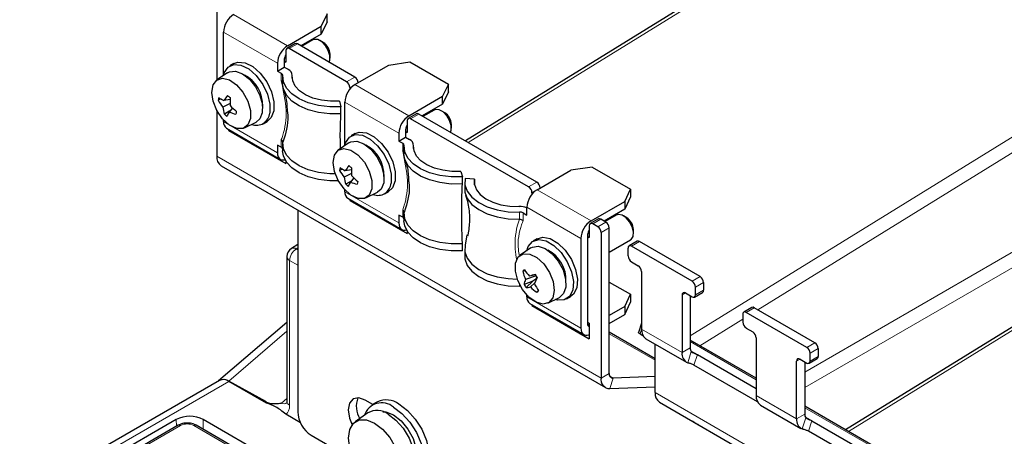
# Paper-space layout 'Blatt4' of a CAD drawing. Header units: millimetres. Extents: x 5 to 418, y 2 to 292.
# Tile 46 of 77: x 84 to 135, y 208 to 230. Entities that reach past the tile are written whole.
import ezdxf

# ---------------------------------------------------------------- set-up
doc = ezdxf.new("R2010")
doc.units = ezdxf.units.MM

psp = doc.layouts.new('Blatt4')

# ---------------------------------------------------------------- linework, layer by layer
at = {"color": 7, "linetype": 'Continuous', "lineweight": 25}
for p, q in [((133.075, 239.292), (107.186, 223.302)), ((94.152, 230.133), (94.152, 226.498)), ((99.931, 229.96), (99.632, 229.316)), ((99.931, 229.552), (99.931, 229.96)), ((97.864, 228.296), (99.632, 229.316)), ((99.931, 229.552), (99.632, 228.908)), ((99.632, 228.908), (99.632, 229.316)), ((94.505, 226.757), (94.505, 229.01)), ((99.632, 228.908), (98.553, 228.285)), ((98.252, 228.4), (97.827, 228.155)), ((101.382, 226.653), (98.377, 228.388)), ((99.186, 228.598), (98.599, 228.259)), ((99.738, 228.459), (99.561, 228.561)), ((97.776, 228.041), (97.776, 227.428)), ((100.958, 226.408), (97.952, 228.143)), ((100.091, 227.642), (100.091, 227.846)), ((95.044, 227.362), (94.832, 227.239)), ((97.334, 227.377), (97.334, 226.969)), ((97.334, 226.969), (97.687, 227.173)), ((97.687, 227.581), (97.687, 227.173)), ((97.687, 227.479), (97.776, 227.428)), ((97.687, 227.173), (97.889, 227.057)), ((101.399, 226.255), (103.167, 227.275)), ((103.167, 227.275), (104.283, 227.448)), ((104.283, 227.448), (106.295, 226.286)), ((94.714, 226.88), (94.156, 226.501)), ((97.334, 226.969), (97.535, 226.853)), ((97.604, 226.663), (97.604, 226.291)), ((98.108, 226.587), (98.108, 226.751)), ((106.295, 226.286), (105.996, 225.642)), ((106.295, 225.878), (106.295, 226.286)), ((101.134, 226.102), (101.134, 226.02)), ((104.228, 224.622), (105.996, 225.642)), ((106.295, 225.878), (105.996, 225.234)), ((105.996, 225.234), (105.996, 225.642)), ((156.229, 226.131), (127.127, 208.158)), ((94.375, 225.502), (94.225, 225.435)), ((94.85, 225.269), (94.467, 225.076)), ((94.85, 225.47), (94.526, 225.419)), ((100.593, 225.381), (100.664, 225.095)), ((100.869, 223.083), (100.869, 225.336)), ((105.996, 225.234), (104.917, 224.612)), ((94.152, 224.909), (94.152, 222.509)), ((94.84, 224.873), (94.548, 224.71)), ((94.978, 225.035), (94.794, 224.818)), ((100.664, 224.724), (100.664, 225.095)), ((104.616, 224.726), (104.191, 224.481)), ((110.928, 221.142), (104.741, 224.714)), ((105.55, 224.924), (104.963, 224.585)), ((106.102, 224.785), (105.925, 224.887)), ((94.505, 224.315), (94.505, 224.412)), ((95.605, 223.992), (96.212, 224.285)), ((96.582, 224.208), (96.794, 224.33)), ((104.14, 224.367), (104.14, 223.754)), ((110.503, 220.897), (104.316, 224.469)), ((106.455, 223.968), (106.455, 224.172)), ((94.661, 223.971), (97.489, 222.339)), ((94.77, 223.908), (94.77, 223.856)), ((94.816, 223.882), (94.77, 223.856)), ((94.77, 223.856), (97.776, 222.121)), ((101.408, 223.688), (101.196, 223.565)), ((103.698, 223.703), (103.698, 223.295)), ((104.051, 223.907), (104.051, 223.499)), ((104.051, 223.805), (104.14, 223.754)), ((97.535, 222.974), (97.334, 223.09)), ((97.334, 223.09), (97.334, 222.682)), ((97.604, 223.156), (97.604, 222.784)), ((97.608, 223.232), (97.608, 223.236)), ((101.078, 223.207), (100.52, 222.827)), ((103.698, 223.295), (104.051, 223.499)), ((103.698, 223.295), (103.899, 223.179)), ((104.051, 223.499), (104.253, 223.383)), ((104.472, 222.913), (104.472, 223.077)), ((103.968, 222.989), (103.968, 222.617)), ((94.38, 222.005), (114.532, 210.371)), ((97.776, 222.235), (97.776, 222.121)), ((100.739, 221.828), (100.589, 221.761)), ((101.214, 221.596), (100.83, 221.402)), ((101.214, 221.796), (100.89, 221.745)), ((106.957, 221.707), (107.028, 221.422)), ((110.945, 220.744), (112.713, 221.764)), ((113.829, 221.937), (112.713, 221.764)), ((113.829, 221.937), (115.84, 220.776)), ((101.204, 221.2), (100.912, 221.036)), ((101.342, 221.361), (101.158, 221.145)), ((107.028, 221.05), (107.028, 221.422)), ((107.15, 221.152), (107.15, 220.781)), ((107.665, 221.298), (107.17, 221.34)), ((107.665, 221.005), (107.665, 221.298)), ((100.869, 220.641), (100.869, 220.738)), ((101.969, 220.318), (102.576, 220.611)), ((102.946, 220.534), (103.158, 220.657)), ((110.68, 220.591), (110.68, 220.509)), ((115.542, 220.132), (115.84, 220.776)), ((115.84, 220.776), (115.84, 220.367)), ((101.025, 220.298), (103.853, 218.665)), ((101.134, 220.234), (101.134, 220.182)), ((101.18, 220.208), (101.134, 220.182)), ((101.134, 220.182), (104.14, 218.447)), ((113.774, 219.111), (115.542, 220.132)), ((115.84, 220.367), (115.542, 219.723)), ((115.542, 220.132), (115.542, 219.723)), ((98.394, 219.688), (98.394, 209.106)), ((103.968, 219.482), (103.968, 219.11)), ((103.972, 219.558), (103.972, 219.563)), ((110.214, 219.533), (110.415, 219.417)), ((110.415, 219.417), (110.415, 219.825)), ((115.542, 219.723), (114.463, 219.101)), ((103.899, 219.3), (103.698, 219.416)), ((103.698, 219.416), (103.698, 219.008)), ((110.017, 219.204), (110.024, 219.204)), ((114.162, 219.215), (113.737, 218.97)), ((114.127, 218.805), (113.862, 218.958)), ((114.552, 219.05), (114.287, 219.203)), ((115.096, 219.413), (114.509, 219.074)), ((115.648, 219.274), (115.471, 219.376)), ((104.14, 218.561), (104.14, 218.447)), ((113.597, 218.397), (113.597, 213.702)), ((113.685, 218.856), (113.685, 218.244)), ((114.304, 218.499), (114.304, 210.875)), ((114.728, 211.12), (114.728, 218.744)), ((116.001, 218.458), (116.001, 218.662)), ((107.028, 217.543), (107.028, 217.914)), ((107.27, 218.381), (107.17, 217.833)), ((110.954, 218.177), (110.742, 218.055)), ((113.244, 218.193), (113.244, 213.497)), ((113.597, 218.295), (113.685, 218.244)), ((114.728, 217.469), (115.846, 218.114)), ((116.194, 218.042), (115.77, 217.797)), ((119.501, 216.192), (116.319, 218.029)), ((98.394, 217.872), (98.061, 217.666)), ((107.15, 217.645), (107.15, 217.273)), ((110.624, 217.696), (110.066, 217.316)), ((115.718, 217.274), (115.718, 217.682)), ((119.077, 215.948), (115.895, 217.784)), ((97.824, 217.241), (97.824, 209.651)), ((115.895, 216.968), (116.249, 216.764)), ((110.316, 216.503), (110.197, 216.469)), ((116.426, 216.458), (116.426, 213.435)), ((110.721, 215.948), (110.264, 215.781)), ((110.895, 216.226), (110.336, 216.037)), ((110.721, 215.948), (110.375, 215.617)), ((110.858, 216.282), (110.542, 216.22)), ((110.822, 215.87), (110.597, 215.649)), ((110.877, 216.057), (110.721, 215.948)), ((110.93, 216.174), (110.877, 216.057)), ((110.877, 216.057), (110.923, 216.069)), ((114.728, 215.906), (115.84, 215.264)), ((119.678, 215.886), (119.678, 215.478)), ((111.017, 215.457), (110.937, 215.369)), ((118.724, 215.335), (119.077, 215.131)), ((119.202, 215.119), (119.626, 215.364)), ((119.254, 215.233), (119.254, 215.641)), ((110.415, 215.13), (110.415, 215.228)), ((110.57, 214.787), (113.399, 213.154)), ((111.515, 214.807), (112.122, 215.1)), ((112.492, 215.023), (112.704, 215.146)), ((115.542, 214.62), (115.84, 215.264)), ((115.542, 214.212), (115.84, 214.856)), ((115.84, 215.264), (115.84, 214.856)), ((118.547, 215.233), (118.547, 212.21)), ((118.971, 215.192), (118.971, 212.455)), ((110.68, 214.723), (110.68, 214.671)), ((110.726, 214.697), (110.68, 214.671)), ((110.68, 214.671), (113.685, 212.936)), ((115.542, 214.62), (114.728, 214.151)), ((115.542, 214.62), (115.542, 214.212)), ((122.205, 214.572), (121.781, 214.327)), ((125.088, 212.478), (121.906, 214.315)), ((125.512, 212.723), (122.33, 214.56)), ((97.824, 213.793), (94.243, 210.723)), ((113.597, 213.804), (113.685, 213.753)), ((113.685, 213.753), (113.685, 212.936)), ((114.728, 213.742), (115.542, 214.212)), ((116.426, 213.755), (116.267, 213.27)), ((121.729, 214.213), (121.729, 213.804)), ((117.133, 211.886), (114.728, 213.274)), ((121.906, 213.498), (122.259, 213.294)), ((116.344, 213.186), (116.498, 213.097)), ((116.653, 212.931), (118.775, 211.707)), ((122.436, 210.866), (118.971, 212.866)), ((122.436, 212.988), (122.436, 209.965)), ((117.133, 210.114), (117.133, 212.655)), ((125.689, 212.417), (125.689, 212.008)), ((119.352, 212.101), (122.436, 210.321)), ((124.557, 208.741), (124.557, 211.763)), ((124.734, 211.865), (125.088, 211.661)), ((124.982, 211.723), (124.982, 208.985)), ((125.213, 211.649), (125.637, 211.894)), ((125.264, 211.763), (125.264, 212.172)), ((122.509, 209.628), (119.173, 211.553)), ((94.288, 210.748), (85.343, 205.584)), ((96.715, 209.64), (94.776, 210.72)), ((96.756, 209.562), (94.788, 210.698)), ((117.133, 210.953), (114.933, 210.868)), ((114.753, 210.32), (117.133, 210.413)), ((102.331, 209.487), (101.93, 209.719)), ((102.573, 209.626), (102.29, 209.463)), ((117.36, 209.61), (129.028, 202.875)), ((122.664, 209.462), (124.785, 208.237)), ((128.996, 207.079), (124.982, 209.397)), ((92.03, 208.698), (86.197, 205.33)), ((135.164, 184.614), (93.445, 208.698)), ((98.536, 208.535), (97.77, 208.976)), ((102.08, 209.05), (101.413, 208.578)), ((125.362, 208.631), (127.837, 207.203)), ((92.126, 208.399), (83.817, 203.603)), ((134.786, 184.315), (93.067, 208.399)), ((127.658, 206.655), (125.183, 208.084)), ((99.101, 207.882), (101.361, 206.577))]:
    psp.add_line(p, q, dxfattribs=at)
at = {"color": 7, "linetype": 'Continuous', "lineweight": 18}
for p, q in [((133.332, 239.271), (107.336, 223.215)), ((118.971, 213.081), (147.995, 231.006)), ((148.358, 230.399), (122.527, 214.446)), ((95.036, 229.929), (97.864, 228.296)), ((97.334, 227.377), (94.505, 229.01)), ((98.377, 228.388), (97.952, 228.143)), ((97.535, 226.454), (97.535, 226.853)), ((98.107, 226.597), (98.107, 226.728)), ((100.958, 226.408), (101.382, 226.653)), ((101.396, 226.252), (101.134, 226.102)), ((101.399, 226.255), (104.228, 224.622)), ((156.48, 226.108), (127.277, 208.071)), ((103.698, 223.703), (100.869, 225.336)), ((104.741, 224.714), (104.316, 224.469)), ((124.982, 211.189), (148.882, 224.986)), ((94.505, 224.315), (97.334, 222.682)), ((149.235, 224.373), (124.982, 210.372)), ((97.535, 222.974), (97.535, 223.372)), ((103.899, 222.78), (103.899, 223.179)), ((104.471, 222.923), (104.471, 223.055)), ((114.304, 210.875), (94.152, 222.509)), ((110.503, 220.897), (110.928, 221.142)), ((100.869, 220.641), (103.698, 219.008)), ((110.942, 220.742), (110.68, 220.591)), ((110.945, 220.744), (113.774, 219.111)), ((103.899, 219.3), (103.899, 219.698)), ((110.024, 219.204), (110.024, 219.576)), ((110.214, 219.533), (110.214, 219.135)), ((113.244, 218.193), (110.415, 219.825)), ((114.287, 219.203), (113.862, 218.958)), ((114.127, 218.805), (114.552, 219.05)), ((114.728, 218.744), (114.304, 218.499)), ((116.319, 218.029), (115.895, 217.784)), ((98.394, 217.693), (98.311, 217.642)), ((98.311, 217.642), (98.394, 217.594)), ((97.97, 217.037), (97.97, 209.446)), ((98.394, 216.792), (97.97, 217.037)), ((119.077, 215.948), (119.501, 216.192)), ((119.678, 215.886), (119.254, 215.641)), ((110.024, 215.697), (110.024, 215.796)), ((118.724, 215.335), (118.547, 215.233)), ((119.254, 215.233), (119.678, 215.478)), ((110.415, 215.13), (113.244, 213.497)), ((122.33, 214.56), (121.906, 214.315)), ((121.729, 213.953), (119.487, 212.568)), ((97.824, 213.333), (94.776, 210.72)), ((113.597, 213.702), (113.685, 213.65)), ((116.426, 213.434), (116.344, 213.186)), ((116.426, 213.435), (118.547, 212.21)), ((117.133, 211.809), (114.728, 213.197)), ((118.971, 212.79), (122.436, 210.79)), ((125.088, 212.478), (125.512, 212.723)), ((118.971, 212.455), (118.547, 212.21)), ((118.844, 211.676), (119.035, 212.258)), ((119.004, 212.302), (119.352, 212.101)), ((125.689, 212.417), (125.264, 212.172)), ((117.083, 211.914), (117.133, 211.945)), ((119.352, 212.101), (119.173, 211.553)), ((124.734, 211.865), (124.557, 211.763)), ((125.264, 211.763), (125.689, 212.008)), ((94.788, 210.698), (85.843, 205.534)), ((114.304, 210.875), (114.728, 211.12)), ((114.753, 210.32), (114.933, 210.868)), ((114.933, 210.868), (114.762, 210.967)), ((97.539, 209.564), (97.824, 209.807)), ((117.133, 210.114), (128.8, 203.378)), ((122.436, 209.965), (124.557, 208.741)), ((124.982, 209.32), (128.775, 207.13)), ((92.036, 208.348), (92.03, 208.698)), ((93.437, 208.186), (93.445, 208.698)), ((124.982, 208.985), (124.557, 208.741)), ((124.855, 208.206), (125.045, 208.788)), ((125.015, 208.832), (125.362, 208.631)), ((125.362, 208.631), (125.183, 208.084)), ((92.251, 208.387), (83.942, 203.591)), ((134.661, 184.303), (92.942, 208.387)), ((119.254, 208.496), (119.272, 208.506))]:
    psp.add_line(p, q, dxfattribs=at)
at = {"color": 7, "linetype": 'Continuous', "lineweight": 25, "flags": 128}
for points in [[(100.047, 227.423), (100.083, 227.538), (100.079, 227.779), (99.997, 228.046), (99.848, 228.297), (99.656, 228.496), (99.449, 228.612), (99.259, 228.626), (99.186, 228.598)], [(94.505, 226.757), (94.543, 226.879), (94.741, 227.174), (95.045, 227.313), (95.42, 227.279), (95.827, 227.077), (96.22, 226.728), (96.558, 226.27), (96.804, 225.753), (96.931, 225.233), (96.925, 224.766)], [(95.044, 227.362), (95.257, 227.435), (95.632, 227.402), (96.039, 227.199), (96.432, 226.85), (96.77, 226.393), (97.016, 225.876), (97.143, 225.355), (97.137, 224.888)], [(94.714, 226.88), (94.817, 226.934), (95.137, 226.961), (95.5, 226.823), (95.863, 226.538), (96.181, 226.14), (96.416, 225.677), (96.541, 225.205), (96.539, 224.78)], [(100.664, 225.095), (100.071, 225.092), (99.489, 225.162), (98.948, 225.304), (98.473, 225.509), (98.085, 225.769), (97.804, 226.071), (97.642, 226.401), (97.608, 226.743)], [(100.593, 225.381), (100.109, 225.38), (99.636, 225.438), (99.196, 225.554), (98.809, 225.722), (98.495, 225.935), (98.266, 226.181), (98.135, 226.45), (98.107, 226.728)], [(95.921, 224.471), (95.786, 224.142), (95.534, 223.964), (95.198, 223.962), (94.823, 224.136), (94.46, 224.462), (94.158, 224.897), (93.958, 225.381), (93.886, 225.85), (93.954, 226.239), (94.15, 226.497), (94.45, 226.588), (94.812, 226.5), (95.187, 226.246), (95.525, 225.859), (95.781, 225.392), (95.919, 224.907), (95.921, 224.471)], [(100.664, 224.724), (100.071, 224.72), (99.491, 224.791), (98.95, 224.931), (98.475, 225.136), (98.088, 225.395), (97.806, 225.697), (97.643, 226.026), (97.604, 226.291)], [(96.539, 224.78), (96.411, 224.455), (96.212, 224.285)], [(97.137, 224.888), (96.999, 224.525), (96.794, 224.33)], [(106.411, 223.749), (106.447, 223.864), (106.443, 224.105), (106.361, 224.372), (106.212, 224.624), (106.02, 224.822), (105.813, 224.938), (105.623, 224.952), (105.55, 224.924)], [(100.869, 223.083), (100.907, 223.205), (101.105, 223.501), (101.409, 223.639), (101.784, 223.605), (102.191, 223.403), (102.584, 223.054), (102.922, 222.596), (103.168, 222.079), (103.295, 221.559), (103.289, 221.092)], [(101.408, 223.688), (101.621, 223.762), (101.996, 223.728), (102.403, 223.526), (102.796, 223.177), (103.134, 222.719), (103.38, 222.202), (103.507, 221.682), (103.501, 221.214)], [(100.363, 221.577), (100.071, 221.585), (99.491, 221.655), (98.95, 221.796), (98.475, 222.001), (98.088, 222.26), (97.806, 222.561), (97.643, 222.89), (97.608, 223.232)], [(101.078, 223.207), (101.181, 223.261), (101.501, 223.287), (101.864, 223.149), (102.227, 222.864), (102.545, 222.466), (102.78, 222.003), (102.905, 221.531), (102.903, 221.106)], [(107.028, 221.422), (106.435, 221.418), (105.853, 221.488), (105.312, 221.63), (104.837, 221.835), (104.449, 222.095), (104.168, 222.397), (104.006, 222.727), (103.972, 223.069)], [(106.957, 221.707), (106.473, 221.706), (106, 221.765), (105.56, 221.881), (105.173, 222.049), (104.859, 222.261), (104.63, 222.507), (104.499, 222.776), (104.471, 223.055)], [(97.334, 222.682), (97.344, 222.568), (97.374, 222.471), (97.423, 222.393), (97.489, 222.339), (97.569, 222.309), (97.661, 222.305), (97.727, 222.317)], [(100.529, 221.209), (100.071, 221.213), (99.489, 221.284), (98.948, 221.425), (98.473, 221.63), (98.085, 221.89), (97.804, 222.192), (97.642, 222.522), (97.604, 222.784)], [(102.285, 220.797), (102.15, 220.468), (101.898, 220.29), (101.562, 220.288), (101.187, 220.462), (100.824, 220.789), (100.522, 221.223), (100.322, 221.707), (100.25, 222.176), (100.318, 222.565), (100.514, 222.823), (100.814, 222.914), (101.175, 222.827), (101.551, 222.572), (101.889, 222.185), (102.144, 221.718), (102.283, 221.233), (102.285, 220.797)], [(107.028, 221.05), (106.435, 221.046), (105.855, 221.117), (105.314, 221.258), (104.839, 221.462), (104.452, 221.722), (104.17, 222.023), (104.007, 222.352), (103.968, 222.617)], [(102.903, 221.106), (102.775, 220.781), (102.576, 220.611)], [(103.501, 221.214), (103.363, 220.851), (103.158, 220.657)], [(107.17, 221.34), (107.164, 220.997), (107.286, 220.662), (107.53, 220.349), (107.886, 220.075), (108.336, 219.851), (108.86, 219.689), (109.431, 219.595), (110.024, 219.576)], [(107.665, 221.298), (107.662, 221.019), (107.764, 220.746), (107.965, 220.492), (108.256, 220.269), (108.623, 220.087), (109.05, 219.956), (109.516, 219.88), (109.999, 219.864)], [(107.15, 220.781), (107.164, 220.626), (107.285, 220.291), (107.529, 219.979), (107.884, 219.705), (108.333, 219.481), (108.855, 219.318), (109.425, 219.224), (110.017, 219.204)], [(107.028, 217.914), (106.435, 217.911), (105.855, 217.981), (105.314, 218.122), (104.839, 218.327), (104.452, 218.586), (104.17, 218.887), (104.007, 219.216), (103.972, 219.558)], [(115.846, 218.114), (115.888, 218.144), (115.981, 218.303), (115.998, 218.532), (115.933, 218.796), (115.799, 219.055), (115.615, 219.27), (115.408, 219.408), (115.212, 219.448), (115.096, 219.413)], [(103.698, 219.008), (103.708, 218.895), (103.738, 218.797), (103.787, 218.72), (103.853, 218.665), (103.933, 218.635), (104.025, 218.631), (104.091, 218.644)], [(107.028, 217.543), (106.435, 217.539), (105.853, 217.61), (105.312, 217.751), (104.837, 217.957), (104.449, 218.216), (104.168, 218.518), (104.006, 218.848), (103.968, 219.11)], [(110.41, 217.55), (110.487, 217.773), (110.712, 218.035), (111.034, 218.136), (111.42, 218.063), (111.828, 217.826), (112.212, 217.448), (112.532, 216.973), (112.753, 216.45), (112.851, 215.937), (112.815, 215.489), (112.649, 215.155), (112.372, 214.971), (112.012, 214.957), (111.889, 214.988)], [(110.954, 218.177), (111.247, 218.258), (111.633, 218.186), (112.04, 217.948), (112.424, 217.571), (112.744, 217.095), (112.965, 216.572), (113.063, 216.059), (113.027, 215.611), (112.861, 215.277), (112.704, 215.146)], [(107.17, 217.833), (107.164, 217.49), (107.285, 217.155), (107.529, 216.843), (107.884, 216.569), (108.333, 216.345), (108.855, 216.183), (109.425, 216.089), (109.909, 216.066)], [(110.187, 215.516), (109.939, 215.986), (109.81, 216.47), (109.818, 216.9), (109.961, 217.22), (110.22, 217.386), (110.561, 217.375), (110.937, 217.19), (111.297, 216.854), (111.593, 216.414), (111.785, 215.929), (111.847, 215.464), (111.77, 215.082), (111.565, 214.835), (111.26, 214.756), (110.896, 214.856), (110.521, 215.121), (110.187, 215.516)], [(110.624, 217.696), (110.698, 217.738), (111.011, 217.781), (111.372, 217.66), (111.737, 217.388), (112.061, 217), (112.307, 216.541), (112.443, 216.067), (112.455, 215.635), (112.34, 215.298), (112.122, 215.1)], [(107.15, 217.273), (107.164, 217.119), (107.286, 216.783), (107.53, 216.471), (107.886, 216.196), (108.336, 215.972), (108.86, 215.81), (109.431, 215.717), (110.024, 215.697)], [(113.244, 213.497), (113.254, 213.384), (113.284, 213.286), (113.333, 213.209), (113.399, 213.154), (113.479, 213.124), (113.571, 213.121), (113.67, 213.143), (113.685, 213.149)], [(116.344, 213.186), (116.313, 213.206), (116.289, 213.226), (116.273, 213.244), (116.266, 213.26), (116.267, 213.27)], [(101.93, 209.719), (101.592, 209.837), (101.305, 209.781), (101.113, 209.56), (101.046, 209.209), (101.113, 208.779), (101.257, 208.425)], [(102.856, 209.112), (103.013, 209.098), (103.415, 208.944)], [(103.415, 209.352), (103.863, 209.019), (104.275, 208.564), (104.617, 208.024), (104.862, 207.442), (104.99, 206.867), (104.99, 206.344), (104.862, 205.916), (104.617, 205.617), (104.275, 205.472), (103.864, 205.493)], [(103.698, 209.515), (104.146, 209.182), (104.558, 208.727), (104.9, 208.187), (105.145, 207.606), (105.272, 207.03), (105.272, 206.507), (105.145, 206.079), (104.9, 205.781), (104.822, 205.729)], [(102.425, 208.515), (102.845, 208.195), (103.225, 207.753), (103.526, 207.231), (103.719, 206.681), (103.786, 206.157), (103.719, 205.71), (103.526, 205.383), (103.225, 205.21), (102.845, 205.205), (102.425, 205.371), (102.004, 205.691), (101.625, 206.133), (101.324, 206.655), (101.13, 207.205), (101.064, 207.729), (101.13, 208.176), (101.324, 208.503), (101.625, 208.677), (102.004, 208.681), (102.425, 208.515)], [(103.132, 208.984), (103.549, 208.671), (103.929, 208.241), (104.238, 207.731), (104.448, 207.188), (104.542, 206.659), (104.511, 206.192), (104.357, 205.828), (104.094, 205.599), (104.077, 205.591)], [(103.415, 208.944), (103.817, 208.634), (104.175, 208.203), (104.451, 207.698), (104.614, 207.173), (104.648, 206.685), (104.548, 206.286), (104.519, 206.232)], [(119.254, 208.496), (119.116, 208.591), (119.095, 208.609)], [(119.413, 208.425), (119.392, 208.432), (119.254, 208.496)]]:
    psp.add_lwpolyline(points, dxfattribs=at)
at = {"color": 7, "linetype": 'Continuous', "lineweight": 25}
for centre, radius, start, end in [((95.657, 228.958), 1.153, 122.6056, 177.3944), ((98.485, 227.325), 1.153, 122.6056, 177.3944), ((98.303, 228.285), 0.126, 54.392, 114.2982), ((99.34, 227.821), 0.751, 1.9275, 58.0664), ((98.071, 227.563), 0.384, 140.2633, 177.325), ((97.883, 228.058), 0.109, 50.7971, 189.2188), ((94.807, 225.204), 1.745, 357.3008, 62.6937), ((97.486, 226.741), 0.122, 0.9849, 66.3713), ((97.742, 226.722), 0.365, 0.9889, 66.3653), ((101.175, 226.329), 0.384, 2.6039, 57.3946), ((102.021, 225.284), 1.153, 122.6056, 177.3944), ((100.751, 226.084), 0.384, 2.6039, 57.3946), ((96.751, 224.02), 2.628, 140.7236, 147.8245), ((97.357, 228.9), 4.162, 230.6063, 233.0238), ((96.243, 225.161), 2.036, 168.1398, 172.2795), ((96.683, 226.828), 2.825, 209.5448, 218.3272), ((95.817, 227.958), 2.849, 236.621, 243.0404), ((99.654, 225.357), 4.805, 177.4027, 182.3298), ((98.303, 228.427), 4.75, 223.42, 228.8415), ((96.615, 225.363), 2.168, 187.6056, 197.5135), ((96.223, 226.698), 2.6, 229.8801, 233.75), ((98.325, 222.928), 4.006, 151.8439, 155.3058), ((95.729, 227.165), 2.526, 248.2632, 256.7892), ((99.169, 224.087), 4.065, 169.173, 171.2462), ((96.234, 224.817), 0.693, 248.4934, 355.7444), ((104.849, 223.651), 1.153, 122.6056, 177.3944), ((104.667, 224.611), 0.126, 54.3919, 114.298), ((105.704, 224.147), 0.751, 1.9277, 58.0663), ((94.873, 224.274), 0.37, 173.7039, 234.9862), ((104.435, 223.889), 0.384, 140.2633, 177.325), ((104.247, 224.384), 0.109, 50.7973, 189.2182), ((101.171, 221.53), 1.745, 357.3008, 62.6937), ((103.85, 223.067), 0.122, 0.9847, 66.3711), ((104.106, 223.048), 0.365, 0.9888, 66.3652), ((97.471, 222.846), 0.143, 20.874, 63.3414), ((94.698, 222.453), 0.549, 174.1127, 234.5747), ((103.115, 220.346), 2.628, 140.7236, 147.8243), ((103.721, 225.226), 4.162, 230.6063, 233.0238), ((102.606, 221.487), 2.035, 168.1394, 172.2804), ((103.047, 223.154), 2.825, 209.5446, 218.3275), ((102.181, 224.284), 2.849, 236.621, 243.0404), ((106.018, 221.683), 4.805, 177.403, 182.3292), ((102.979, 221.689), 2.168, 187.6054, 197.5135), ((102.587, 223.025), 2.6, 229.8802, 233.7499), ((104.689, 219.254), 4.006, 151.8436, 155.3057), ((102.093, 223.491), 2.526, 248.2633, 256.7891), ((104.667, 224.753), 4.75, 223.4202, 228.8414), ((105.537, 220.413), 4.069, 169.1746, 171.2458), ((102.598, 221.143), 0.693, 248.4933, 355.7444), ((110.721, 220.818), 0.384, 2.6038, 57.3946), ((101.237, 220.6), 0.37, 173.7039, 234.9862), ((111.567, 219.773), 1.153, 122.6056, 177.3944), ((110.296, 220.573), 0.384, 2.6038, 57.3946), ((110.042, 218.664), 1.2, 71.9074, 92.0903), ((110.042, 219.21), 0.366, 62.1091, 92.8497), ((103.835, 219.173), 0.143, 20.8735, 63.3415), ((114.395, 218.14), 1.153, 122.6056, 177.3944), ((113.793, 218.873), 0.109, 50.7974, 189.218), ((114.213, 219.101), 0.126, 54.392, 114.2979), ((114.345, 218.726), 0.384, 2.6039, 57.3946), ((115.253, 218.638), 0.749, 1.8368, 58.1573), ((113.981, 218.379), 0.384, 140.2633, 177.325), ((113.92, 218.481), 0.384, 2.6039, 57.3946), ((116.246, 217.927), 0.126, 54.3919, 114.298), ((98.324, 217.241), 0.5, 121.7, 180), ((110.722, 216.022), 1.74, 357.1936, 62.8009), ((115.826, 217.7), 0.109, 50.7973, 189.218), ((116.102, 217.292), 0.384, 182.6059, 237.3945), ((111.892, 214.651), 2.486, 130.3044, 132.9811), ((113.256, 217.212), 3.147, 193.6478, 201.9256), ((113.45, 218.778), 3.873, 215.173, 221.3328), ((116.042, 216.44), 0.384, 2.606, 57.3945), ((111.554, 215.557), 1.309, 158.5014, 170.1665), ((118.922, 184.543), 32.767, 104.2663, 104.8177), ((118.183, 212.275), 8.193, 151.8858, 154.2677), ((114.666, 217.794), 4.333, 206.9378, 212.8117), ((114.778, 218.824), 4.672, 212.7178, 215.1391), ((118.87, 215.624), 0.384, 2.6038, 57.3946), ((119.294, 215.869), 0.384, 2.6038, 57.3946), ((110.037, 215.27), 0.427, 84.5754, 91.7275), ((112.943, 217.463), 3.163, 212.1378, 215.7151), ((110.301, 216.934), 1.319, 273.1824, 282.9725), ((112.681, 217.84), 3.024, 226.4345, 234.7792), ((103.855, 223.422), 10.724, 311.3326, 311.953), ((118.655, 215.251), 0.109, 50.7967, 189.2126), ((119.556, 215.464), 0.123, 304.9659, 6.3454), ((110.783, 215.09), 0.37, 173.7039, 234.9862), ((119.146, 215.216), 0.109, 230.7968, 9.2129), ((121.837, 214.23), 0.109, 50.7972, 189.2184), ((122.257, 214.457), 0.126, 54.3919, 114.298), ((122.113, 213.822), 0.384, 182.6058, 237.3946), ((113.705, 213.684), 0.11, 170.5889, 259.6186), ((116.992, 213.388), 0.568, 175.2407, 233.4467), ((122.052, 212.97), 0.384, 2.6058, 57.3945), ((125.305, 212.399), 0.384, 2.6035, 57.3948), ((119.058, 212.144), 0.515, 172.6412, 245.5363), ((119.257, 212.439), 0.286, 176.6979, 219.219), ((124.881, 212.154), 0.384, 2.6035, 57.3948), ((124.665, 211.781), 0.109, 50.7969, 189.2124), ((125.157, 211.746), 0.109, 230.7964, 9.2136), ((125.57, 211.993), 0.12, 304.0543, 7.257), ((94.496, 210.297), 0.496, 53.9272, 114.7628), ((114.769, 210.792), 0.472, 169.8404, 268.1413), ((114.94, 211.082), 0.214, 169.8403, 268.1383), ((102.715, 209.384), 1.247, 158.5786, 210.9255), ((103.041, 208.617), 1.112, 53.8038, 114.8848), ((117.679, 210.057), 0.549, 174.1091, 234.5793), ((123.002, 209.918), 0.568, 175.2407, 233.4467), ((99.929, 209.176), 1.537, 182.6049, 237.395), ((102.798, 208.621), 0.956, 49.8705, 162.0857), ((102.556, 208.218), 0.959, 53.088, 119.7331), ((92.737, 207.333), 1.537, 62.6093, 117.3905), ((125.068, 208.675), 0.515, 172.6412, 245.5363), ((125.267, 208.969), 0.286, 176.6979, 219.219)]:
    psp.add_arc(centre, radius, start, end, dxfattribs=at)
at = {"color": 7, "linetype": 'Continuous', "lineweight": 18}
for centre, radius, start, end in [((98.741, 217), 0.772, 123.849, 177.3062), ((98.167, 217.457), 0.235, 52.0056, 116.8148), ((98.074, 217.266), 0.251, 185.6969, 245.6254), ((98.074, 209.676), 0.251, 185.6969, 245.6254), ((92.178, 208.288), 0.123, 53.6505, 115.0397), ((92.596, 207.72), 0.751, 62.6096, 117.3904), ((93.014, 208.288), 0.123, 64.9626, 126.3484)]:
    psp.add_arc(centre, radius, start, end, dxfattribs=at)
at = {"color": 7, "linetype": 'Continuous', "lineweight": 25}
psp.add_ellipse((94.788, 209.872), major_axis=(-0.485, 0.891), ratio=0.576906, start_param=5.543918, end_param=6.405583, dxfattribs=at)
at = {"color": 7, "linetype": 'Continuous', "lineweight": 18}
for centre, major_axis, ratio, start_param, end_param in [((97.263, 209.855), (-0.485, 0.891), 0.576906, 1.497619, 1.584666), ((97.616, 210.059), (-0.104, 0.528), 0.659143, 2.635931, 3.497597), ((97.263, 209.855), (-0.485, 0.891), 0.576906, 3.185078, 3.955668)]:
    psp.add_ellipse(centre, major_axis=major_axis, ratio=ratio, start_param=start_param, end_param=end_param, dxfattribs=at)
at = {"color": 7, "linetype": 'Continuous', "lineweight": 25}
for points, knots in [([(97.608, 226.371), (97.607, 226.385), (97.604, 226.412), (97.572, 226.438), (97.545, 226.45), (97.536, 226.454), (97.535, 226.454)], [0, 0, 0, 0, 0.404665, 0.809158, 0.981834, 1, 1, 1, 1]), ([(97.651, 225.983), (97.661, 225.959), (97.756, 225.726), (97.834, 225.35), (97.834, 225.008), (97.834, 224.925)], [0, 0, 0, 0, 0.077533, 0.775204, 1, 1, 1, 1]), ([(97.837, 224.926), (97.843, 224.889), (97.936, 224.33), (97.792, 223.773), (97.633, 223.305), (97.608, 223.232)], [0, 0, 0, 0, 0.055179, 0.851714, 1, 1, 1, 1]), ([(100.64, 222.909), (100.635, 223.116), (100.618, 223.823), (100.645, 224.351), (100.664, 224.724)], [0, 0, 0, 0, 0.292742, 1, 1, 1, 1]), ([(97.608, 223.236), (97.607, 223.256), (97.604, 223.294), (97.572, 223.34), (97.545, 223.364), (97.536, 223.372), (97.535, 223.372)], [0, 0, 0, 0, 0.403983, 0.807798, 0.981834, 1, 1, 1, 1]), ([(103.972, 222.698), (103.971, 222.711), (103.968, 222.738), (103.936, 222.764), (103.909, 222.777), (103.9, 222.78), (103.899, 222.78)], [0, 0, 0, 0, 0.404667, 0.809162, 0.981838, 1, 1, 1, 1]), ([(104.015, 222.309), (104.025, 222.285), (104.12, 222.052), (104.198, 221.676), (104.198, 221.334), (104.198, 221.251)], [0, 0, 0, 0, 0.077533, 0.775204, 1, 1, 1, 1]), ([(104.201, 221.252), (104.207, 221.216), (104.3, 220.656), (104.156, 220.099), (103.997, 219.632), (103.972, 219.558)], [0, 0, 0, 0, 0.055179, 0.851714, 1, 1, 1, 1]), ([(107.028, 217.914), (107.009, 218.588), (106.975, 219.773), (107.012, 220.665), (107.028, 221.05)], [0, 0, 0, 0, 0.568351, 1, 1, 1, 1]), ([(107.189, 220.471), (107.237, 220.325), (107.362, 219.945), (107.422, 219.247), (107.376, 218.663), (107.312, 218.363), (107.3, 218.305)], [0, 0, 0, 0, 0.221638, 0.577491, 0.917446, 1, 1, 1, 1]), ([(103.972, 219.563), (103.971, 219.582), (103.968, 219.621), (103.936, 219.666), (103.909, 219.69), (103.9, 219.698), (103.899, 219.698)], [0, 0, 0, 0, 0.403981, 0.8078013, 0.9818385, 1, 1, 1, 1]), ([(110.024, 219.204), (110.052, 219.2), (110.109, 219.192), (110.172, 219.164), (110.203, 219.143), (110.213, 219.136), (110.214, 219.135)], [0, 0, 0, 0, 0.403991, 0.8078, 0.981841, 1, 1, 1, 1]), ([(119.035, 212.258), (119.049, 212.246), (119.076, 212.222), (119.143, 212.191), (119.218, 212.162), (119.292, 212.133), (119.332, 212.111), (119.352, 212.101)], [0, 0, 0, 0, 0.206846, 0.414379, 0.609676, 0.808284, 1, 1, 1, 1]), ([(119.173, 211.553), (119.151, 211.565), (119.108, 211.588), (119.028, 211.618), (118.949, 211.643), (118.885, 211.662), (118.856, 211.672), (118.844, 211.676)], [0, 0, 0, 0, 0.213469, 0.426959, 0.639941, 0.85104, 1, 1, 1, 1]), ([(96.715, 209.64), (96.78, 209.612), (96.937, 209.544), (97.231, 209.528), (97.442, 209.55), (97.538, 209.563), (97.539, 209.564)], [0, 0, 0, 0, 0.281241, 0.674972, 0.996483, 1, 1, 1, 1]), ([(97.824, 209.651), (97.822, 209.624), (97.818, 209.57), (97.814, 209.566), (97.813, 209.564)], [0, 0, 0, 0, 0.4815568, 1, 1, 1, 1]), ([(97.77, 208.976), (97.68, 209.053), (97.518, 209.189), (97.201, 209.403), (96.924, 209.502), (96.756, 209.562)], [0, 0, 0, 0, 0.331234, 0.592921, 1, 1, 1, 1]), ([(125.045, 208.788), (125.059, 208.776), (125.086, 208.753), (125.153, 208.722), (125.228, 208.692), (125.303, 208.663), (125.343, 208.642), (125.362, 208.631)], [0, 0, 0, 0, 0.206846, 0.41438, 0.609676, 0.808284, 1, 1, 1, 1]), ([(93.067, 208.399), (93.014, 208.425), (92.884, 208.488), (92.634, 208.526), (92.353, 208.504), (92.199, 208.433), (92.126, 208.399)], [0, 0, 0, 0, 0.186415, 0.463421, 0.742597, 1, 1, 1, 1]), ([(125.183, 208.084), (125.161, 208.095), (125.118, 208.118), (125.038, 208.148), (124.959, 208.174), (124.895, 208.193), (124.867, 208.202), (124.855, 208.206)], [0, 0, 0, 0, 0.213469, 0.426959, 0.639941, 0.85104, 1, 1, 1, 1])]:
    psp.add_open_spline(points, degree=3, knots=knots, dxfattribs=at)
at = {"color": 7, "linetype": 'Continuous', "lineweight": 18}
for points, knots in [([(97.535, 223.372), (97.562, 223.448), (97.723, 223.893), (97.87, 224.875), (97.647, 225.926), (97.535, 226.454)], [0, 0, 0, 0, 0.092911, 0.543955, 1, 1, 1, 1]), ([(103.899, 219.698), (103.926, 219.774), (104.087, 220.22), (104.234, 221.201), (104.011, 222.252), (103.899, 222.78)], [0, 0, 0, 0, 0.0929113, 0.5439546, 1, 1, 1, 1]), ([(109.88, 217.053), (109.848, 217.25), (109.727, 217.982), (109.852, 218.675), (109.995, 219.132), (110.017, 219.204)], [0, 0, 0, 0, 0.236831, 0.880228, 1, 1, 1, 1]), ([(110.214, 219.135), (110.187, 219.059), (110.029, 218.613), (109.888, 218.005), (110, 217.38), (110.02, 217.269)], [0, 0, 0, 0, 0.144937, 0.848544, 1, 1, 1, 1])]:
    psp.add_open_spline(points, degree=3, knots=knots, dxfattribs=at)

doc.saveas('drawing.dxf')
